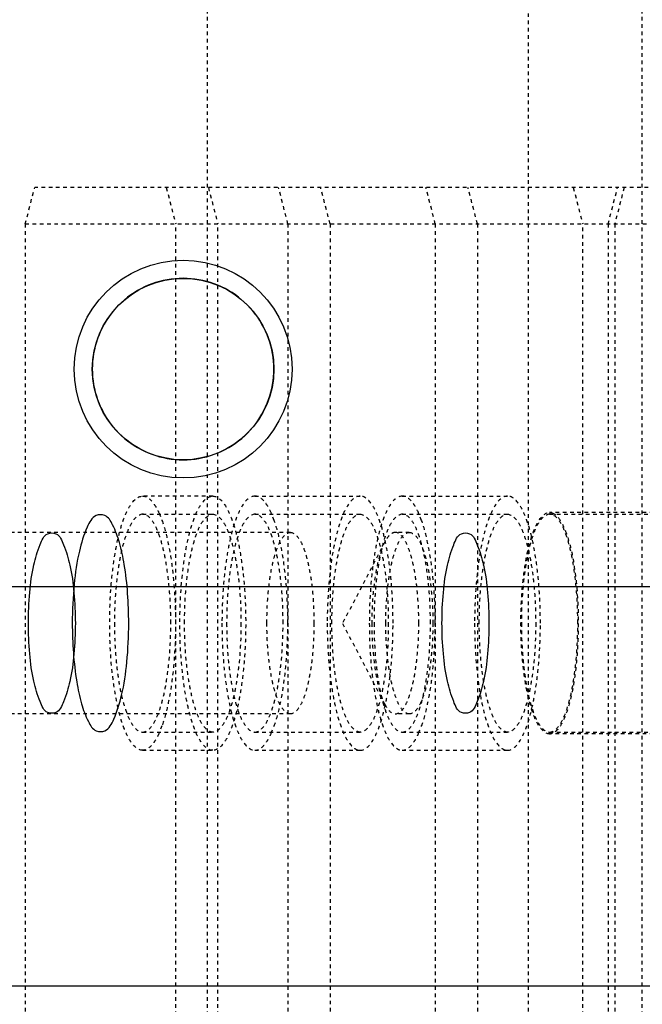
# Model space of a CAD drawing. Header units: millimetres. Extents: x -24622 to 2314, y -1603 to 2287.
# Tile 85 of 236: x -2702 to -2684, y 1438 to 1465. Entities that reach past the tile are written whole.
import ezdxf

# ---------------------------------------------------------------- set-up
doc = ezdxf.new("R2010")
doc.units = ezdxf.units.MM
doc.linetypes.add('HIDDEN', pattern=[0.2, 0.1, -0.1])
doc.layers.add('DEFAULT_2', color=8, linetype='HIDDEN')

msp = doc.modelspace()

# ---------------------------------------------------------------- linework, layer by layer
at = {"color": 7, "linetype": 'Continuous'}
for p, q in [((-2583.808, 1449.415), (-2933.808, 1449.415)), ((-2583.808, 1438.415), (-2933.808, 1438.415))]:
    msp.add_line(p, q, dxfattribs=at)
for radius in [3, 2.5]:
    msp.add_circle((-2697.074, 1455.415), radius, dxfattribs=at)
for points, start_tangent, end_tangent in [([(-2694.574, 1455.415), (-2694.72, 1456.258), (-2695.154, 1457.016), (-2695.82, 1457.578), (-2696.639, 1457.877), (-2697.511, 1457.877), (-2698.33, 1457.577), (-2698.996, 1457.014), (-2699.428, 1456.256), (-2699.574, 1455.415)], (-0.003104, 0.999995), (-0.002623, -0.999997)), ([(-2699.574, 1455.415), (-2699.428, 1454.573), (-2698.995, 1453.815), (-2698.328, 1453.253), (-2697.509, 1452.954), (-2696.637, 1452.954), (-2695.818, 1453.254), (-2695.152, 1453.816), (-2694.72, 1454.575), (-2694.574, 1455.415)], (0.003104, -0.999995), (0.002623, 0.999997)), ([(-2698.572, 1448.415), (-2698.601, 1449.235), (-2698.694, 1450.033), (-2698.826, 1450.634), (-2699.015, 1451.125), (-2699.232, 1451.382), (-2699.471, 1451.377), (-2699.715, 1451.061), (-2699.93, 1450.403), (-2700.073, 1449.491), (-2700.125, 1448.415)], (0, 1), (0, -1)), ([(-2701.335, 1448.415), (-2701.297, 1449.261), (-2701.185, 1450.018), (-2701.012, 1450.579), (-2700.801, 1450.877), (-2700.575, 1450.877), (-2700.363, 1450.578), (-2700.191, 1450.016), (-2700.079, 1449.26), (-2700.041, 1448.415)], (0.001255, 0.999999), (0.001138, -0.999999)), ([(-2689.947, 1448.415), (-2689.909, 1449.258), (-2689.797, 1450.016), (-2689.625, 1450.578), (-2689.413, 1450.877), (-2689.187, 1450.877), (-2688.975, 1450.577), (-2688.803, 1450.014), (-2688.691, 1449.256), (-2688.653, 1448.415)], (0.000803, 1), (0.000679, -1)), ([(-2700.041, 1448.415), (-2700.079, 1447.57), (-2700.191, 1446.813), (-2700.364, 1446.252), (-2700.576, 1445.954), (-2700.801, 1445.954), (-2701.013, 1446.253), (-2701.185, 1446.814), (-2701.297, 1447.571), (-2701.335, 1448.415)], (-0.001255, -0.999999), (-0.001138, 0.999999)), ([(-2700.125, 1448.415), (-2700.095, 1447.596), (-2700.002, 1446.798), (-2699.871, 1446.197), (-2699.682, 1445.706), (-2699.465, 1445.449), (-2699.225, 1445.453), (-2698.982, 1445.77), (-2698.767, 1446.428), (-2698.623, 1447.34), (-2698.572, 1448.415)], (0, -1), (0, 1)), ([(-2688.653, 1448.415), (-2688.691, 1447.573), (-2688.803, 1446.815), (-2688.976, 1446.253), (-2689.188, 1445.954), (-2689.413, 1445.954), (-2689.625, 1446.254), (-2689.797, 1446.816), (-2689.909, 1447.575), (-2689.947, 1448.415)], (-0.000803, -1), (-0.000679, 1))]:
    msp.add_spline(points, degree=3, dxfattribs=dict(at, start_tangent=start_tangent, end_tangent=end_tangent))
at = {"layer": 'DEFAULT_2', "color": 8, "linetype": 'HIDDEN'}
for p, q in [((-2696.406, 1403.415), (-2696.406, 1465.415)), ((-2687.572, 1465.415), (-2687.572, 1403.415)), ((-2684.432, 1403.415), (-2684.432, 1465.415)), ((-2701.419, 1459.415), (-2701.16, 1460.415)), ((-2672.074, 1460.415), (-2701.16, 1460.415)), ((-2697.537, 1460.415), (-2697.278, 1459.415)), ((-2696.377, 1460.415), (-2696.119, 1459.415)), ((-2694.187, 1459.415), (-2694.446, 1460.415)), ((-2693.028, 1459.415), (-2693.286, 1460.415)), ((-2690.13, 1459.415), (-2690.389, 1460.415)), ((-2688.971, 1459.415), (-2689.23, 1460.415)), ((-2686.332, 1460.415), (-2686.073, 1459.415)), ((-2685.372, 1459.415), (-2685.113, 1460.415)), ((-2684.932, 1460.415), (-2685.191, 1459.415)), ((-2701.419, 1459.415), (-2680.072, 1459.415)), ((-2701.419, 1459.415), (-2701.419, 1409.415)), ((-2697.278, 1409.415), (-2697.278, 1459.415)), ((-2696.119, 1409.415), (-2696.119, 1459.415)), ((-2694.187, 1459.415), (-2694.187, 1409.415)), ((-2693.028, 1459.415), (-2693.028, 1409.415)), ((-2690.13, 1459.415), (-2690.13, 1409.415)), ((-2688.971, 1459.415), (-2688.971, 1409.415)), ((-2686.073, 1409.415), (-2686.073, 1459.415)), ((-2685.372, 1459.415), (-2685.372, 1409.415)), ((-2685.191, 1459.415), (-2685.191, 1409.415)), ((-2696.257, 1451.915), (-2698.189, 1451.915)), ((-2695.098, 1451.915), (-2692.2, 1451.915)), ((-2691.041, 1451.915), (-2688.143, 1451.915)), ((-2683.121, 1451.465), (-2686.984, 1451.465)), ((-2698.189, 1451.415), (-2696.257, 1451.415)), ((-2697.737, 1451.449), (-2697.657, 1451.247)), ((-2695.098, 1451.415), (-2692.2, 1451.415)), ((-2694.566, 1451.247), (-2694.646, 1451.449)), ((-2691.041, 1451.415), (-2688.143, 1451.415)), ((-2690.509, 1451.247), (-2690.589, 1451.449)), ((-2686.984, 1451.415), (-2675.393, 1451.415)), ((-2694.12, 1450.915), (-2702.62, 1450.915)), ((-2691.52, 1450.653), (-2692.683, 1448.415)), ((-2690.846, 1450.915), (-2691.232, 1450.915)), ((-2691.52, 1446.178), (-2692.683, 1448.415)), ((-2694.12, 1445.915), (-2702.62, 1445.915)), ((-2690.846, 1445.915), (-2691.232, 1445.915)), ((-2697.657, 1445.584), (-2697.737, 1445.382)), ((-2694.646, 1445.382), (-2694.566, 1445.584)), ((-2690.589, 1445.382), (-2690.509, 1445.584)), ((-2698.189, 1445.415), (-2696.257, 1445.415)), ((-2695.098, 1445.415), (-2692.2, 1445.415)), ((-2691.041, 1445.415), (-2688.143, 1445.415)), ((-2686.984, 1445.415), (-2675.393, 1445.415)), ((-2683.121, 1445.365), (-2686.984, 1445.365)), ((-2686.902, 1445.382), (-2686.962, 1445.367)), ((-2698.189, 1444.915), (-2696.257, 1444.915)), ((-2695.098, 1444.915), (-2692.2, 1444.915)), ((-2691.041, 1444.915), (-2688.143, 1444.915))]:
    msp.add_line(p, q, dxfattribs=at)
msp.add_arc((-2686.984, 1445.569), 0.203, 270.0154, 276.3351, dxfattribs=at)
for points, start_tangent, end_tangent in [([(-2698.189, 1444.915), (-2698.536, 1445.182), (-2698.692, 1445.505), (-2698.83, 1445.941), (-2698.942, 1446.471), (-2699.026, 1447.076), (-2699.095, 1448.415), (-2699.026, 1449.755), (-2698.942, 1450.36), (-2698.83, 1450.89), (-2698.692, 1451.326), (-2698.536, 1451.649), (-2698.189, 1451.915)], (-1, 0), (1, 0)), ([(-2698.189, 1451.915), (-2697.955, 1451.797), (-2697.843, 1451.65), (-2697.737, 1451.449)], (1, 0), (0.410164, -0.912012)), ([(-2696.257, 1444.915), (-2696.604, 1445.182), (-2696.761, 1445.505), (-2696.898, 1445.941), (-2697.01, 1446.471), (-2697.094, 1447.076), (-2697.163, 1448.415), (-2697.094, 1449.755), (-2697.01, 1450.36), (-2696.898, 1450.89), (-2696.761, 1451.326), (-2696.604, 1451.649), (-2696.257, 1451.915)], (-1, 0), (1, 0)), ([(-2696.257, 1451.915), (-2695.911, 1451.649), (-2695.754, 1451.326), (-2695.617, 1450.89), (-2695.504, 1450.36), (-2695.42, 1449.755), (-2695.351, 1448.415), (-2695.42, 1447.076), (-2695.504, 1446.471), (-2695.617, 1445.941), (-2695.754, 1445.505), (-2695.911, 1445.182), (-2696.257, 1444.915)], (1, 0), (-1, 0)), ([(-2695.098, 1451.915), (-2695.445, 1451.649), (-2695.601, 1451.326), (-2695.739, 1450.89), (-2695.851, 1450.36), (-2695.935, 1449.755), (-2696.004, 1448.415)], (-1, 0), (0, -1)), ([(-2694.646, 1451.449), (-2694.752, 1451.65), (-2694.864, 1451.797), (-2695.098, 1451.915)], (-0.410275, 0.911962), (-1, 0)), ([(-2692.2, 1451.915), (-2692.547, 1451.649), (-2692.704, 1451.326), (-2692.841, 1450.89), (-2692.954, 1450.36), (-2693.037, 1449.755), (-2693.106, 1448.415)], (-1, 0), (0, -1)), ([(-2691.295, 1448.415), (-2691.363, 1449.755), (-2691.447, 1450.36), (-2691.56, 1450.89), (-2691.697, 1451.326), (-2691.854, 1451.649), (-2692.2, 1451.915)], (0, 1), (-1, 0)), ([(-2691.041, 1451.915), (-2691.388, 1451.649), (-2691.545, 1451.326), (-2691.682, 1450.89), (-2691.794, 1450.36), (-2691.878, 1449.755), (-2691.947, 1448.415)], (-1, 0), (0, -1)), ([(-2690.589, 1451.449), (-2690.695, 1451.65), (-2690.807, 1451.797), (-2691.041, 1451.915)], (-0.410275, 0.911962), (-1, 0)), ([(-2688.143, 1451.915), (-2688.49, 1451.649), (-2688.647, 1451.326), (-2688.784, 1450.89), (-2688.897, 1450.36), (-2688.98, 1449.755), (-2689.049, 1448.415)], (-1, 0), (0, -1)), ([(-2687.238, 1448.415), (-2687.307, 1449.755), (-2687.39, 1450.36), (-2687.503, 1450.89), (-2687.64, 1451.326), (-2687.797, 1451.649), (-2688.143, 1451.915)], (0, 1), (-1, 0)), ([(-2686.984, 1445.365), (-2687.287, 1445.598), (-2687.423, 1445.879), (-2687.543, 1446.259), (-2687.641, 1446.721), (-2687.714, 1447.248), (-2687.774, 1448.415), (-2687.714, 1449.583), (-2687.641, 1450.11), (-2687.543, 1450.572), (-2687.423, 1450.951), (-2687.287, 1451.233), (-2686.984, 1451.465)], (-1, 0), (1, 0)), ([(-2686.984, 1451.465), (-2686.902, 1451.449)], (1, 0), (0.925792, -0.378033)), ([(-2698.189, 1451.415), (-2698.486, 1451.187), (-2698.62, 1450.91), (-2698.738, 1450.537), (-2698.835, 1450.082), (-2698.906, 1449.564), (-2698.966, 1448.415)], (-1, 0), (0, -1)), ([(-2697.413, 1448.415), (-2697.472, 1449.564), (-2697.544, 1450.082), (-2697.64, 1450.537), (-2697.758, 1450.91), (-2697.892, 1451.187), (-2698.189, 1451.415)], (0, 1), (-1, 0)), ([(-2697.657, 1451.247), (-2697.5, 1450.688), (-2697.382, 1450.004), (-2697.283, 1448.415), (-2697.382, 1446.827), (-2697.5, 1446.142), (-2697.657, 1445.584)], (0.33547, -0.942051), (-0.33547, -0.942051)), ([(-2697.034, 1448.415), (-2696.975, 1449.564), (-2696.903, 1450.082), (-2696.806, 1450.537), (-2696.689, 1450.91), (-2696.554, 1451.187), (-2696.257, 1451.415)], (0, 1), (1, 0)), ([(-2696.257, 1451.415), (-2695.96, 1451.187), (-2695.826, 1450.91), (-2695.708, 1450.537), (-2695.612, 1450.082), (-2695.54, 1449.564), (-2695.481, 1448.415)], (1, 0), (0, -1)), ([(-2695.098, 1451.415), (-2695.395, 1451.187), (-2695.53, 1450.91), (-2695.647, 1450.537), (-2695.744, 1450.082), (-2695.816, 1449.564), (-2695.875, 1448.415)], (-1, 0), (0, -1)), ([(-2694.322, 1448.415), (-2694.381, 1449.564), (-2694.453, 1450.082), (-2694.549, 1450.537), (-2694.667, 1450.91), (-2694.801, 1451.187), (-2695.098, 1451.415)], (0, 1), (-1, 0)), ([(-2694.192, 1448.415), (-2694.291, 1450.005), (-2694.409, 1450.688), (-2694.566, 1451.247)], (0, 1), (-0.335538, 0.942027)), ([(-2692.977, 1448.415), (-2692.918, 1449.564), (-2692.846, 1450.082), (-2692.749, 1450.537), (-2692.632, 1450.91), (-2692.498, 1451.187), (-2692.2, 1451.415)], (0, 1), (1, 0)), ([(-2692.2, 1451.415), (-2691.903, 1451.187), (-2691.769, 1450.91), (-2691.651, 1450.537), (-2691.555, 1450.082), (-2691.483, 1449.564), (-2691.424, 1448.415)], (1, 0), (0, -1)), ([(-2691.041, 1451.415), (-2691.338, 1451.187), (-2691.473, 1450.91), (-2691.59, 1450.537), (-2691.687, 1450.082), (-2691.759, 1449.564), (-2691.818, 1448.415)], (-1, 0), (0, -1)), ([(-2690.265, 1448.415), (-2690.324, 1449.564), (-2690.396, 1450.082), (-2690.492, 1450.537), (-2690.61, 1450.91), (-2690.744, 1451.187), (-2691.041, 1451.415)], (0, 1), (-1, 0)), ([(-2690.135, 1448.415), (-2690.234, 1450.005), (-2690.352, 1450.688), (-2690.509, 1451.247)], (0, 1), (-0.335538, 0.942027)), ([(-2688.92, 1448.415), (-2688.861, 1449.564), (-2688.789, 1450.082), (-2688.693, 1450.537), (-2688.575, 1450.91), (-2688.441, 1451.187), (-2688.143, 1451.415)], (0, 1), (1, 0)), ([(-2688.143, 1451.415), (-2687.846, 1451.187), (-2687.712, 1450.91), (-2687.594, 1450.537), (-2687.498, 1450.082), (-2687.426, 1449.564), (-2687.367, 1448.415)], (1, 0), (0, -1)), ([(-2686.984, 1451.415), (-2687.282, 1451.187), (-2687.416, 1450.91), (-2687.533, 1450.537), (-2687.63, 1450.082), (-2687.702, 1449.564), (-2687.761, 1448.415)], (-1, 0), (0, -1)), ([(-2686.208, 1448.415), (-2686.267, 1449.564), (-2686.339, 1450.082), (-2686.435, 1450.537), (-2686.553, 1450.91), (-2686.687, 1451.187), (-2686.984, 1451.415)], (0, 1), (-1, 0)), ([(-2686.902, 1451.449), (-2686.861, 1451.428), (-2686.74, 1451.316)], (0.925792, -0.378033), (0.623489, -0.781832)), ([(-2686.74, 1451.316), (-2686.617, 1451.115), (-2686.504, 1450.835), (-2686.322, 1450.077), (-2686.217, 1449.128), (-2686.199, 1448.097), (-2686.272, 1447.103), (-2686.426, 1446.259), (-2686.644, 1445.663), (-2686.77, 1445.48), (-2686.902, 1445.382)], (0.623489, -0.781832), (-0.925792, -0.378033)), ([(-2694.767, 1448.415), (-2694.718, 1449.372), (-2694.658, 1449.804), (-2694.577, 1450.183), (-2694.479, 1450.494), (-2694.367, 1450.725), (-2694.12, 1450.915)], (0, 1), (1, 0)), ([(-2694.12, 1450.915), (-2693.872, 1450.725), (-2693.76, 1450.494), (-2693.662, 1450.183), (-2693.582, 1449.804), (-2693.522, 1449.372), (-2693.473, 1448.415)], (1, 0), (0, -1)), ([(-2691.52, 1450.654), (-2691.668, 1450.264), (-2691.782, 1449.733), (-2691.879, 1448.415)], (-0.461894, -0.886935), (0, -1)), ([(-2691.23, 1450.915), (-2691.305, 1450.899), (-2691.415, 1450.813), (-2691.52, 1450.654)], (-0.999958, 0.009178), (-0.461894, -0.886935)), ([(-2691.493, 1448.415), (-2691.443, 1449.372), (-2691.384, 1449.804), (-2691.303, 1450.183), (-2691.205, 1450.494), (-2691.093, 1450.725), (-2690.846, 1450.915)], (0, 1), (1, 0)), ([(-2690.585, 1448.415), (-2690.634, 1449.371), (-2690.694, 1449.802), (-2690.774, 1450.181), (-2690.872, 1450.492), (-2690.983, 1450.723), (-2691.23, 1450.915)], (0, 1), (-0.999958, 0.009178)), ([(-2690.846, 1450.915), (-2690.598, 1450.725), (-2690.486, 1450.494), (-2690.388, 1450.183), (-2690.308, 1449.804), (-2690.248, 1449.372), (-2690.199, 1448.415)], (1, 0), (0, -1)), ([(-2698.966, 1448.415), (-2698.906, 1447.267), (-2698.835, 1446.749), (-2698.738, 1446.294), (-2698.62, 1445.921), (-2698.486, 1445.644), (-2698.189, 1445.415)], (0, -1), (1, 0)), ([(-2698.189, 1445.415), (-2697.892, 1445.644), (-2697.758, 1445.921), (-2697.64, 1446.294), (-2697.544, 1446.749), (-2697.472, 1447.267), (-2697.413, 1448.415)], (1, 0), (0, 1)), ([(-2696.257, 1445.415), (-2696.554, 1445.644), (-2696.689, 1445.921), (-2696.806, 1446.294), (-2696.903, 1446.749), (-2696.975, 1447.267), (-2697.034, 1448.415)], (-1, 0), (0, 1)), ([(-2695.481, 1448.415), (-2695.54, 1447.267), (-2695.612, 1446.749), (-2695.708, 1446.294), (-2695.826, 1445.921), (-2695.96, 1445.644), (-2696.257, 1445.415)], (0, -1), (-1, 0)), ([(-2696.004, 1448.415), (-2695.935, 1447.076), (-2695.851, 1446.471), (-2695.739, 1445.941), (-2695.601, 1445.505), (-2695.445, 1445.182), (-2695.098, 1444.915)], (0, -1), (1, 0)), ([(-2695.875, 1448.415), (-2695.816, 1447.267), (-2695.744, 1446.749), (-2695.647, 1446.294), (-2695.53, 1445.921), (-2695.395, 1445.644), (-2695.098, 1445.415)], (0, -1), (1, 0)), ([(-2695.098, 1445.415), (-2694.801, 1445.644), (-2694.667, 1445.921), (-2694.549, 1446.294), (-2694.453, 1446.749), (-2694.381, 1447.267), (-2694.322, 1448.415)], (1, 0), (0, 1)), ([(-2694.12, 1445.916), (-2694.367, 1446.106), (-2694.479, 1446.337), (-2694.577, 1446.648), (-2694.658, 1447.026), (-2694.718, 1447.459), (-2694.767, 1448.415)], (-1, 0), (0, 1)), ([(-2694.566, 1445.584), (-2694.409, 1446.142), (-2694.291, 1446.826), (-2694.192, 1448.415)], (0.335538, 0.942027), (0, 1)), ([(-2693.473, 1448.415), (-2693.522, 1447.459), (-2693.582, 1447.026), (-2693.662, 1446.648), (-2693.76, 1446.337), (-2693.872, 1446.106), (-2694.12, 1445.916)], (0, -1), (-1, 0)), ([(-2693.106, 1448.415), (-2693.037, 1447.076), (-2692.954, 1446.471), (-2692.841, 1445.941), (-2692.704, 1445.505), (-2692.547, 1445.182), (-2692.2, 1444.915)], (0, -1), (1, 0)), ([(-2692.2, 1445.415), (-2692.498, 1445.644), (-2692.632, 1445.921), (-2692.749, 1446.294), (-2692.846, 1446.749), (-2692.918, 1447.267), (-2692.977, 1448.415)], (-1, 0), (0, 1)), ([(-2692.2, 1444.915), (-2691.854, 1445.182), (-2691.697, 1445.505), (-2691.56, 1445.941), (-2691.447, 1446.471), (-2691.363, 1447.076), (-2691.295, 1448.415)], (1, 0), (0, 1)), ([(-2691.424, 1448.415), (-2691.483, 1447.267), (-2691.555, 1446.749), (-2691.651, 1446.294), (-2691.769, 1445.921), (-2691.903, 1445.644), (-2692.2, 1445.415)], (0, -1), (-1, 0)), ([(-2691.947, 1448.415), (-2691.878, 1447.076), (-2691.794, 1446.471), (-2691.682, 1445.941), (-2691.545, 1445.505), (-2691.388, 1445.182), (-2691.041, 1444.915)], (0, -1), (1, 0)), ([(-2691.879, 1448.415), (-2691.782, 1447.1), (-2691.668, 1446.568), (-2691.52, 1446.178)], (0, -1), (0.460782, -0.887514)), ([(-2691.818, 1448.415), (-2691.759, 1447.267), (-2691.687, 1446.749), (-2691.59, 1446.294), (-2691.473, 1445.921), (-2691.338, 1445.644), (-2691.041, 1445.415)], (0, -1), (1, 0)), ([(-2690.846, 1445.916), (-2691.093, 1446.106), (-2691.205, 1446.337), (-2691.303, 1446.648), (-2691.384, 1447.026), (-2691.443, 1447.459), (-2691.493, 1448.415)], (-1, 0), (0, 1)), ([(-2691.233, 1445.916), (-2690.986, 1446.104), (-2690.873, 1446.334), (-2690.775, 1446.645), (-2690.694, 1447.024), (-2690.634, 1447.457), (-2690.585, 1448.415)], (0.999958, -0.009178), (0, 1)), ([(-2691.041, 1445.415), (-2690.744, 1445.644), (-2690.61, 1445.921), (-2690.492, 1446.294), (-2690.396, 1446.749), (-2690.324, 1447.267), (-2690.265, 1448.415)], (1, 0), (0, 1)), ([(-2690.199, 1448.415), (-2690.248, 1447.459), (-2690.308, 1447.026), (-2690.388, 1446.648), (-2690.486, 1446.337), (-2690.598, 1446.106), (-2690.846, 1445.916)], (0, -1), (-1, 0)), ([(-2690.509, 1445.584), (-2690.352, 1446.142), (-2690.234, 1446.826), (-2690.135, 1448.415)], (0.335538, 0.942027), (0, 1)), ([(-2689.049, 1448.415), (-2688.98, 1447.076), (-2688.897, 1446.471), (-2688.784, 1445.941), (-2688.647, 1445.505), (-2688.49, 1445.182), (-2688.143, 1444.915)], (0, -1), (1, 0)), ([(-2688.143, 1445.415), (-2688.441, 1445.644), (-2688.575, 1445.921), (-2688.693, 1446.294), (-2688.789, 1446.749), (-2688.861, 1447.267), (-2688.92, 1448.415)], (-1, 0), (0, 1)), ([(-2688.143, 1444.915), (-2687.797, 1445.182), (-2687.64, 1445.505), (-2687.503, 1445.941), (-2687.39, 1446.471), (-2687.307, 1447.076), (-2687.238, 1448.415)], (1, 0), (0, 1)), ([(-2687.367, 1448.415), (-2687.426, 1447.267), (-2687.498, 1446.749), (-2687.594, 1446.294), (-2687.712, 1445.921), (-2687.846, 1445.644), (-2688.143, 1445.415)], (0, -1), (-1, 0)), ([(-2687.761, 1448.415), (-2687.702, 1447.267), (-2687.63, 1446.749), (-2687.533, 1446.294), (-2687.416, 1445.921), (-2687.282, 1445.644), (-2686.984, 1445.415)], (0, -1), (1, 0)), ([(-2686.984, 1445.415), (-2686.687, 1445.644), (-2686.553, 1445.921), (-2686.435, 1446.294), (-2686.339, 1446.749), (-2686.267, 1447.267), (-2686.208, 1448.415)], (1, 0), (0, 1)), ([(-2691.52, 1446.178), (-2691.452, 1446.065), (-2691.233, 1445.916)], (0.460782, -0.887514), (0.999958, -0.009178)), ([(-2697.737, 1445.382), (-2697.843, 1445.181), (-2697.955, 1445.034), (-2698.189, 1444.915)], (-0.410164, -0.912012), (-1, 0)), ([(-2695.098, 1444.915), (-2694.864, 1445.034), (-2694.752, 1445.181), (-2694.646, 1445.382)], (1, 0), (0.410275, 0.911962)), ([(-2691.041, 1444.915), (-2690.807, 1445.034), (-2690.695, 1445.181), (-2690.589, 1445.382)], (1, 0), (0.410275, 0.911962))]:
    msp.add_spline(points, degree=3, dxfattribs=dict(at, start_tangent=start_tangent, end_tangent=end_tangent))

doc.saveas('drawing.dxf')
